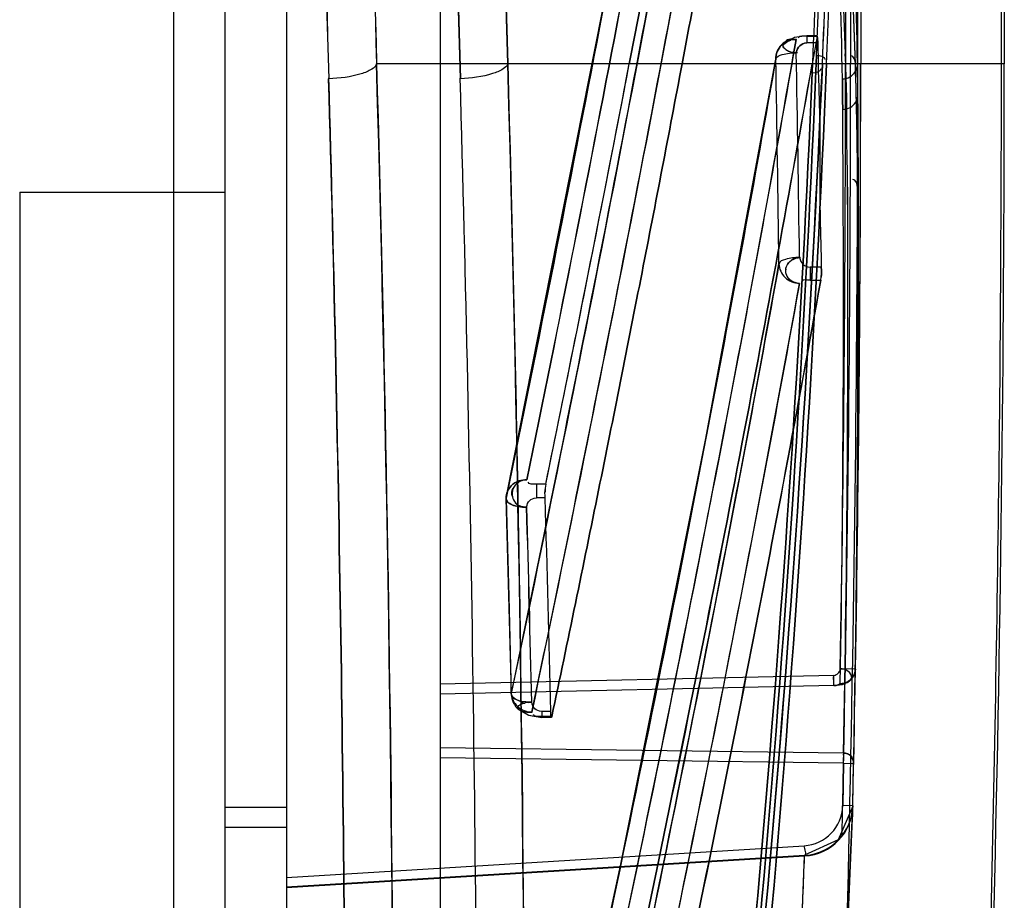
# Model space of a CAD drawing. Header units: millimetres. Extents: x 209 to 825, y 116 to 1310.
# Tile 67 of 70: x 806 to 825, y 1258 to 1276. Entities that reach past the tile are written whole.
import ezdxf

# ---------------------------------------------------------------- set-up
doc = ezdxf.new("R2010")
doc.units = ezdxf.units.MM
doc.header["$LTSCALE"] = 92.70943
doc.layers.get('0').update_dxf_attribs({"linetype": 'CONTINUOUS'})

msp = doc.modelspace()

# ---------------------------------------------------------------- linework, layer by layer
at = {"color": 7, "linetype": 'Continuous'}
for p, q in [((808.713, 1307.264), (808.713, 165.264)), ((809.713, 1306.064), (809.713, 166.464)), ((810.913, 1306.064), (810.913, 166.464)), ((824.857, 1274.764), (824.857, 1302.857)), ((824.913, 1302.853), (824.913, 1274.764)), ((821.916, 1300.339), (821.916, 1274.764)), ((822.113, 1300.339), (822.113, 1274.764)), ((821.818, 1298.44), (821.818, 1274.764)), ((822.057, 1274.764), (822.057, 1289.012)), ((813.913, 1281.83), (813.913, 1226.27)), ((820.819, 1275.278), (820.631, 1275.191)), ((821.06, 1275.313), (820.817, 1275.278)), ((821.06, 1275.313), (821.06, 1275.175)), ((821.261, 1275.313), (821.06, 1275.313)), ((821.261, 1275.303), (821.06, 1275.303)), ((821.261, 1275.303), (821.166, 1274.764)), ((821.275, 1275.175), (821.06, 1275.175)), ((821.275, 1275.175), (821.283, 1274.764)), ((824.913, 1274.764), (812.672, 1274.764)), ((805.713, 1272.264), (805.713, 200.264)), ((805.713, 1272.264), (809.713, 1272.264)), ((820.519, 1270.868), (820.519, 1270.87)), ((821.126, 1270.8), (821.126, 1270.548)), ((821.344, 1270.8), (821.126, 1270.8)), ((821.126, 1270.548), (821.335, 1270.548)), ((815.788, 1266.57), (815.788, 1266.304)), ((815.972, 1266.57), (815.788, 1266.57)), ((815.96, 1266.304), (815.788, 1266.304)), ((821.588, 1262.842), (813.913, 1262.673)), ((822.01, 1262.965), (821.715, 1262.97)), ((821.884, 1262.726), (821.962, 1262.811)), ((821.588, 1262.647), (813.913, 1262.478)), ((821.589, 1262.642), (813.914, 1262.473)), ((815.3, 1262.491), (815.3, 1262.493)), ((815.892, 1262.135), (815.892, 1262.019)), ((816.068, 1262.135), (815.892, 1262.135)), ((816.09, 1262.038), (815.892, 1262.038)), ((816.082, 1262.019), (815.892, 1262.019)), ((821.779, 1261.322), (813.913, 1261.431)), ((821.779, 1261.127), (813.913, 1261.236)), ((821.779, 1261.127), (821.762, 1260.301)), ((821.762, 1260.301), (821.779, 1261.127)), ((821.779, 1261.127), (821.975, 1261.123)), ((821.779, 1261.127), (821.951, 1261.124)), ((821.958, 1260.297), (821.975, 1261.123)), ((821.958, 1260.297), (821.762, 1260.301)), ((821.958, 1260.294), (821.958, 1260.287)), ((821.959, 1260.308), (821.959, 1260.315)), ((810.913, 1260.264), (809.713, 1260.264)), ((810.913, 1259.877), (809.713, 1259.877)), ((810.913, 1258.903), (821.011, 1259.52)), ((810.913, 1258.72), (821.02, 1259.338)), ((821.02, 1259.331), (810.913, 1258.712)), ((821.02, 1259.331), (821.02, 1259.338)), ((821.019, 1259.32), (810.913, 1258.703)), ((810.913, 1258.703), (821.02, 1259.32)), ((821.019, 1259.32), (810.913, 1258.703))]:
    msp.add_line(p, q, dxfattribs=at)
for points in [[(819.916, 1292.042), (818.629, 1284.328), (817.065, 1275.762), (815.206, 1266.371)], [(821.261, 1275.303), (821.266, 1275.309), (821.271, 1275.266), (821.275, 1275.175)], [(821.272, 1275.26), (821.267, 1275.307), (821.261, 1275.303)], [(820.462, 1274.93), (819.086, 1267.459), (817.429, 1259.161), (815.473, 1250.065)], [(815.198, 1266.28), (815.251, 1264.378), (815.298, 1262.476)], [(821.589, 1262.642), (821.753, 1262.665), (821.884, 1262.726)], [(821.589, 1262.642), (821.756, 1262.666), (821.883, 1262.725)], [(815.425, 1262.223), (815.427, 1262.196), (815.452, 1262.171)], [(815.497, 1262.148), (815.452, 1262.171), (815.427, 1262.196), (815.425, 1262.223)], [(815.443, 1262.177), (815.636, 1262.068), (815.892, 1262.019)], [(815.444, 1262.177), (815.64, 1262.066), (815.892, 1262.019)], [(816.09, 1262.038), (816.081, 1262.02), (816.073, 1262.052), (816.068, 1262.135)], [(816.073, 1262.057), (816.08, 1262.021), (816.09, 1262.038)], [(821.958, 1260.294), (821.671, 1259.634), (821.02, 1259.338)], [(821.839, 1257.578), (821.902, 1258.985), (821.958, 1260.277)], [(821.839, 1257.578), (821.902, 1258.984), (821.941, 1259.884)]]:
    msp.add_lwpolyline(points, dxfattribs=at)
for centre, radius, start, end in [((3896.291, 1362.52), 3082.31, 181.095729, 181.63148), ((3892.566, 1362.519), 3079.518, 181.100253, 181.638277), ((3927.262, 1363.079), 3115.841, 181.142457, 181.624197), ((3911.008, 1362.687), 3099.583, 181.141194, 181.62546), ((3923.448, 1363.08), 3112.969, 181.14725, 181.631057), ((3906.987, 1362.681), 3096.503, 181.145964, 181.632344), ((704.869, 1273.089), 117.193, 0.81897, 4.34933), ((704.929, 1273.092), 117.133, 0.81807, 4.35023), ((704.556, 1272.797), 117.211, 0.8189, 4.34873), ((704.621, 1272.8), 117.146, 0.81793, 4.34971), ((84.323, 1306.688), 737.545, 357.505756, 357.992301), ((91.193, 1306.433), 730.671, 357.502338, 357.993461), ((86.605, 1306.775), 735.457, 357.504772, 357.992831), ((86.694, 1306.771), 735.368, 357.504743, 357.992861), ((86.868, 1306.775), 735.195, 357.504546, 357.992647), ((86.965, 1306.771), 735.098, 357.504514, 357.992679), ((703.868, 1271.438), 117.998, 1.70985, 4.42237), ((703.996, 1271.445), 117.87, 1.70838, 4.42384), ((703.866, 1271.244), 118.196, 1.70982, 4.42239), ((703.991, 1271.25), 118.071, 1.70839, 4.42382), ((704.075, 1271.243), 117.988, 1.71001, 4.42275), ((704.203, 1271.25), 117.86, 1.70854, 4.42423), ((88.191, 1305.012), 733.676, 357.6507, 358.038413), ((93.97, 1304.804), 727.893, 357.648396, 358.03919), ((90.426, 1304.767), 731.636, 357.649809, 358.038597), ((90.434, 1304.766), 731.628, 357.649807, 358.038602), ((820.856, 1274.861), 0.4, 124.3416, 170.0265), ((166.034, 1262.61), 654.939, 0.733101, 1.082588), ((171.987, 1398.773), 657.415, 348.398949, 349.127108), ((166.028, 1262.572), 654.544, 0.726283, 1.075775), ((144.916, 1274.764), 676.902, 359.001633, 360), ((144.917, 1274.764), 676.901, 359.001633, 0), ((144.918, 1274.764), 676.998, 358.726344, 0), ((144.913, 1274.764), 677.2, 358.776833, 360), ((144.914, 1274.764), 677.199, 358.776833, 0), ((721.871, 1271.786), 100.183, 0.3219, 1.70717), ((721.901, 1271.786), 100.153, 0.32169, 1.70738), ((144.911, 1274.764), 677.202, 359.001633, 360), ((144.912, 1274.764), 677.201, 359.001632, 0.000001), ((144.945, 1274.764), 677.167, 359.001595, 0.000013), ((144.965, 1274.764), 677.148, 359.001579, 0.000026), ((722.026, 1271.785), 100.029, 0.32178, 1.70683), ((722.051, 1271.785), 100.003, 0.3216, 1.70701), ((722.178, 1273.34), 99.882, 0.47576, 0.81706), ((722.18, 1273.34), 99.88, 0.47575, 0.81707), ((144.913, 1274.764), 677.144, 359.949659, 360), ((144.913, 1274.764), 679.944, 358.339355, 360), ((144.913, 1274.764), 680, 358.569772, 360), ((372.962, 1270.442), 449.111, 359.0461, 0.47559), ((372.986, 1270.441), 449.086, 359.04606, 0.47562), ((372.878, 1270.15), 448.899, 359.04621, 0.47573), ((373.003, 1270.15), 448.774, 359.046, 0.47592), ((372.956, 1270.023), 448.907, 358.88942, 0.32157), ((372.976, 1270.023), 448.888, 358.88939, 0.32161), ((144.913, 1274.764), 677.144, 358.547389, 359.795435), ((372.977, 1269.827), 449.083, 358.88941, 0.32142), ((372.995, 1269.827), 449.065, 358.88938, 0.32145), ((372.883, 1269.828), 449.177, 359.30526, 0.32151), ((372.921, 1269.828), 449.139, 359.3039, 0.32155), ((372.741, 1270.444), 449.331, 359.0463, 359.92135), ((372.798, 1270.443), 449.274, 359.04624, 359.91991), ((815.598, 1266.291), 0.4, 167.7982, 181.6744), ((186.034, 1247.894), 629.435, 1.328951, 1.675359), ((186.035, 1247.894), 629.434, 1.328951, 1.67536), ((186.078, 1247.82), 630.153, 1.301672, 1.680863), ((186.082, 1247.82), 630.149, 1.301671, 1.680865), ((186.038, 1247.829), 629.827, 1.317967, 1.664366), ((186.043, 1247.83), 629.821, 1.317966, 1.664367), ((817.823, 1262.744), 3.766, 358.5176, 1.4824), ((821.71, 1262.97), 0.3, 280.7865, 359.0027), ((815.698, 1262.485), 0.4, 181.328, 230.6924), ((821.775, 1261.127), 0.2, 358.8458, 88.8458), ((820.962, 1260.318), 0.8, 273.4968, 358.7643), ((820.959, 1260.318), 1, 273.4916, 358.7787), ((820.958, 1260.329), 1.001, 322.2375, 358.8032), ((820.959, 1260.329), 1, 273.5179, 322.2128), ((261.8, 1282.682), 559.707, 357.33223, 357.60776)]:
    msp.add_arc(centre, radius, start, end, dxfattribs=at)
for points, knots in [([(815.23, 1274.764), (815.162, 1277.142), (814.9, 1286.745), (814.682, 1296.35), (814.544, 1303.578)], [0, 0, 0, 0, 0.247587, 1, 1, 1, 1]), ([(814.307, 1274.477), (814.239, 1276.863), (813.974, 1286.498), (813.755, 1296.135), (813.616, 1303.386)], [0, 0, 0, 0, 0.247587, 1, 1, 1, 1]), ([(820.307, 1292.361), (819.904, 1289.811), (818.985, 1284.297), (817.419, 1275.727), (816.229, 1269.713), (815.601, 1266.654)], [0, 0, 0, 0, 0.296305, 0.641569, 1, 1, 1, 1]), ([(815.603, 1266.654), (816.231, 1269.713), (817.422, 1275.727), (818.987, 1284.297), (819.906, 1289.811), (820.309, 1292.361)], [0, 0, 0, 0, 0.358431, 0.703695, 1, 1, 1, 1]), ([(820.935, 1292.422), (820.602, 1290.612), (819.9, 1286.84), (818.786, 1280.954), (818.006, 1276.878), (817.6, 1274.764)], [0, 0, 0, 0, 0.307221, 0.640645, 1, 1, 1, 1]), ([(817.6, 1274.764), (818.006, 1276.878), (818.786, 1280.954), (819.9, 1286.84), (820.602, 1290.612), (820.935, 1292.422)], [0, 0, 0, 0, 0.35935, 0.692775, 1, 1, 1, 1]), ([(815.2, 1266.297), (815.828, 1269.352), (817.02, 1275.358), (818.587, 1283.917), (819.508, 1289.424), (819.912, 1291.97)], [0, 0, 0, 0, 0.358431, 0.703695, 1, 1, 1, 1]), ([(819.912, 1291.97), (819.508, 1289.423), (818.587, 1283.917), (817.02, 1275.358), (815.828, 1269.352), (815.2, 1266.297)], [0, 0, 0, 0, 0.296305, 0.641569, 1, 1, 1, 1]), ([(820.079, 1287.981), (819.773, 1286.098), (818.332, 1277.573), (816.681, 1269.084), (815.3, 1262.489)], [0, 0, 0, 0, 0.22063, 1, 1, 1, 1]), ([(815.3, 1262.489), (815.795, 1264.852), (817.522, 1273.323), (819.079, 1281.829), (820.079, 1287.981)], [0, 0, 0, 0, 0.279181, 1, 1, 1, 1]), ([(820.477, 1287.605), (820.171, 1285.723), (818.73, 1277.201), (817.079, 1268.715), (815.697, 1262.122)], [0, 0, 0, 0, 0.220624, 1, 1, 1, 1]), ([(815.699, 1262.122), (816.194, 1264.484), (817.922, 1272.952), (819.48, 1281.456), (820.479, 1287.605)], [0, 0, 0, 0, 0.279188, 1, 1, 1, 1]), ([(818.63, 1274.764), (818.916, 1276.285), (819.472, 1279.239), (820.272, 1283.54), (820.782, 1286.32), (821.027, 1287.667)], [0, 0, 0, 0, 0.35372, 0.687101, 1, 1, 1, 1]), ([(821.027, 1287.667), (820.782, 1286.32), (820.272, 1283.54), (819.472, 1279.239), (818.916, 1276.285), (818.63, 1274.764)], [0, 0, 0, 0, 0.312881, 0.646269, 1, 1, 1, 1]), ([(820.852, 1275.241), (820.529, 1273.402), (819.014, 1265.073), (817.296, 1256.782), (815.865, 1250.34)], [0, 0, 0, 0, 0.220612, 1, 1, 1, 1]), ([(815.868, 1250.34), (816.38, 1252.648), (818.172, 1260.921), (819.8, 1269.231), (820.854, 1275.241)], [0, 0, 0, 0, 0.279196, 1, 1, 1, 1]), ([(820.856, 1275.241), (820.755, 1275.243), (820.543, 1275.169), (820.455, 1274.959), (820.457, 1274.861)], [0, 0, 0, 0, 0.508787, 1, 1, 1, 1]), ([(820.457, 1274.861), (820.456, 1274.91), (820.475, 1275.011), (820.572, 1275.154), (820.683, 1275.208), (820.748, 1275.229)], [0, 0, 0, 0, 0.296114, 0.594768, 1, 1, 1, 1]), ([(820.597, 1275.158), (820.569, 1275.109), (820.712, 1274.985), (820.817, 1274.993), (820.878, 1274.985)], [0, 0, 0, 0, 0.483482, 1, 1, 1, 1]), ([(820.856, 1274.984), (820.867, 1275.041), (820.912, 1275.129), (821.003, 1275.168), (821.06, 1275.175)], [0, 0, 0, 0, 0.498381, 1, 1, 1, 1]), ([(821.06, 1275.175), (821.003, 1275.168), (820.912, 1275.129), (820.867, 1275.041), (820.856, 1274.984)], [0, 0, 0, 0, 0.501619, 1, 1, 1, 1]), ([(816.488, 1229.844), (817.338, 1234.828), (818.826, 1244.817), (820.415, 1259.861), (821.044, 1269.913), (821.25, 1274.937)], [0, 0, 0, 0, 0.334316, 0.667499, 1, 1, 1, 1]), ([(821.25, 1274.937), (821.044, 1269.913), (820.415, 1259.861), (818.826, 1244.817), (817.338, 1234.828), (816.488, 1229.844)], [0, 0, 0, 0, 0.332502, 0.665684, 1, 1, 1, 1]), ([(820.457, 1274.861), (820.465, 1274.91), (820.638, 1274.969), (820.764, 1274.983), (820.856, 1274.984)], [0, 0, 0, 0, 0.351783, 1, 1, 1, 1]), ([(821.856, 1272.542), (821.855, 1272.811), (821.832, 1273.348), (821.852, 1274.154), (821.821, 1274.69), (821.813, 1274.959)], [0, 0, 0, 0, 0.333318, 0.666466, 1, 1, 1, 1]), ([(812.672, 1274.764), (812.659, 1274.721), (812.556, 1274.638), (812.248, 1274.519), (811.952, 1274.484), (811.738, 1274.474)], [0, 0, 0, 0, 0.133943, 0.359805, 1, 1, 1, 1]), ([(811.964, 1209.592), (812.228, 1214.797), (813.112, 1236.508), (813.14, 1258.254), (812.672, 1274.764)], [0, 0, 0, 0, 0.239862, 1, 1, 1, 1]), ([(812.672, 1274.764), (812.832, 1269.133), (813.225, 1247.408), (812.778, 1225.669), (811.965, 1209.595)], [0, 0, 0, 0, 0.259284, 1, 1, 1, 1]), ([(815.23, 1274.764), (815.217, 1274.722), (815.114, 1274.64), (814.81, 1274.522), (814.516, 1274.487), (814.304, 1274.477)], [0, 0, 0, 0, 0.133799, 0.359426, 1, 1, 1, 1]), ([(814.364, 1206.183), (814.66, 1211.648), (815.664, 1234.492), (815.723, 1257.379), (815.23, 1274.764)], [0, 0, 0, 0, 0.239357, 1, 1, 1, 1]), ([(815.23, 1274.764), (815.398, 1268.828), (815.802, 1245.965), (815.281, 1223.085), (814.364, 1206.183)], [0, 0, 0, 0, 0.259721, 1, 1, 1, 1]), ([(815.465, 1249.993), (815.978, 1252.297), (817.771, 1260.56), (819.401, 1268.859), (820.457, 1274.861)], [0, 0, 0, 0, 0.279195, 1, 1, 1, 1]), ([(820.457, 1274.861), (820.133, 1273.024), (818.616, 1264.706), (816.897, 1256.425), (815.465, 1249.993)], [0, 0, 0, 0, 0.220613, 1, 1, 1, 1]), ([(815.972, 1266.57), (816.163, 1267.502), (816.538, 1269.345), (817.08, 1272.077), (817.429, 1273.876), (817.6, 1274.764)], [0, 0, 0, 0, 0.341937, 0.675291, 1, 1, 1, 1]), ([(816.09, 1262.038), (816.399, 1263.509), (816.995, 1266.394), (817.841, 1270.636), (818.374, 1273.408), (818.629, 1274.764)], [0, 0, 0, 0, 0.347554, 0.680938, 1, 1, 1, 1]), ([(818.629, 1274.764), (818.374, 1273.408), (817.841, 1270.636), (816.995, 1266.394), (816.399, 1263.509), (816.09, 1262.038)], [0, 0, 0, 0, 0.319061, 0.652444, 1, 1, 1, 1]), ([(821.164, 1274.764), (820.729, 1272.303), (819.771, 1267.112), (818.134, 1258.941), (816.908, 1253.237), (816.246, 1250.256)], [0, 0, 0, 0, 0.299946, 0.633498, 1, 1, 1, 1]), ([(816.247, 1250.256), (816.91, 1253.237), (818.133, 1258.941), (819.77, 1267.111), (820.73, 1272.301), (821.165, 1274.762)], [0, 0, 0, 0, 0.366526, 0.700114, 1, 1, 1, 1]), ([(821.446, 1274.764), (821.24, 1269.735), (820.611, 1259.676), (819.021, 1244.627), (817.533, 1234.639), (816.683, 1229.657)], [0, 0, 0, 0, 0.332747, 0.665927, 1, 1, 1, 1]), ([(816.683, 1229.657), (817.533, 1234.639), (819.021, 1244.627), (820.611, 1259.676), (821.24, 1269.735), (821.446, 1274.764)], [0, 0, 0, 0, 0.334072, 0.667253, 1, 1, 1, 1]), ([(816.693, 1230.757), (817.516, 1235.627), (818.961, 1245.38), (820.521, 1260.059), (821.152, 1269.859), (821.365, 1274.756)], [0, 0, 0, 0, 0.334707, 0.667899, 1, 1, 1, 1]), ([(821.366, 1274.756), (821.153, 1269.859), (820.521, 1260.059), (818.961, 1245.381), (817.517, 1235.627), (816.694, 1230.757)], [0, 0, 0, 0, 0.332102, 0.665295, 1, 1, 1, 1]), ([(816.696, 1230.778), (817.517, 1235.641), (818.961, 1245.385), (820.52, 1260.059), (821.152, 1269.863), (821.366, 1274.764)], [0, 0, 0, 0, 0.334302, 0.667494, 1, 1, 1, 1]), ([(821.366, 1274.764), (821.152, 1269.863), (820.52, 1260.059), (818.961, 1245.385), (817.517, 1235.641), (816.696, 1230.778)], [0, 0, 0, 0, 0.332506, 0.665698, 1, 1, 1, 1]), ([(821.283, 1274.764), (821.291, 1274.324), (821.331, 1273.443), (821.302, 1272.121), (821.339, 1271.241), (821.344, 1270.8)], [0, 0, 0, 0, 0.333367, 0.66664, 1, 1, 1, 1]), ([(821.755, 1274.472), (821.805, 1274.473), (821.906, 1274.5), (822.021, 1274.609), (822.05, 1274.713), (822.05, 1274.764)], [0, 0, 0, 0, 0.328698, 0.660892, 1, 1, 1, 1]), ([(821.755, 1274.472), (821.805, 1274.473), (821.906, 1274.5), (822.021, 1274.609), (822.05, 1274.713), (822.05, 1274.764)], [0, 0, 0, 0, 0.328697, 0.660892, 1, 1, 1, 1]), ([(821.169, 1274.591), (820.956, 1269.698), (820.325, 1259.902), (818.766, 1245.232), (817.322, 1235.485), (816.5, 1230.617)], [0, 0, 0, 0, 0.332103, 0.665295, 1, 1, 1, 1]), ([(816.5, 1230.617), (817.322, 1235.485), (818.766, 1245.232), (820.325, 1259.902), (820.956, 1269.698), (821.169, 1274.591)], [0, 0, 0, 0, 0.334706, 0.667898, 1, 1, 1, 1]), ([(811.737, 1274.494), (811.949, 1267.003), (812.17, 1252.235), (811.92, 1230.457), (811.386, 1216.181), (811.033, 1209.179)], [0, 0, 0, 0, 0.344126, 0.678084, 1, 1, 1, 1]), ([(811.034, 1209.18), (811.386, 1216.179), (811.92, 1230.453), (812.17, 1252.225), (811.949, 1266.989), (811.738, 1274.475)], [0, 0, 0, 0, 0.321891, 0.656028, 1, 1, 1, 1]), ([(813.442, 1205.768), (813.84, 1213.122), (814.446, 1228.132), (814.751, 1251.045), (814.527, 1266.595), (814.304, 1274.485)], [0, 0, 0, 0, 0.321402, 0.655504, 1, 1, 1, 1]), ([(821.762, 1273.877), (821.812, 1273.878), (821.913, 1273.905), (822.027, 1274.014), (822.057, 1274.118), (822.057, 1274.169)], [0, 0, 0, 0, 0.328712, 0.660892, 1, 1, 1, 1]), ([(821.762, 1273.877), (821.812, 1273.878), (821.913, 1273.905), (822.027, 1274.014), (822.057, 1274.118), (822.057, 1274.169)], [0, 0, 0, 0, 0.328714, 0.660892, 1, 1, 1, 1]), ([(820.519, 1270.871), (820.191, 1269.048), (818.652, 1260.79), (816.912, 1252.571), (815.467, 1246.186)], [0, 0, 0, 0, 0.220616, 1, 1, 1, 1]), ([(815.467, 1246.186), (815.985, 1248.473), (817.797, 1256.675), (819.447, 1264.913), (820.519, 1270.871)], [0, 0, 0, 0, 0.27919, 1, 1, 1, 1]), ([(820.919, 1270.99), (820.826, 1270.989), (820.701, 1270.976), (820.528, 1270.918), (820.519, 1270.869)], [0, 0, 0, 0, 0.648442, 1, 1, 1, 1]), ([(820.919, 1270.99), (820.826, 1270.989), (820.701, 1270.976), (820.528, 1270.918), (820.519, 1270.869)], [0, 0, 0, 0, 0.648442, 1, 1, 1, 1]), ([(820.519, 1270.868), (820.521, 1270.77), (820.612, 1270.567), (820.818, 1270.488), (820.919, 1270.486)], [0, 0, 0, 0, 0.492352, 1, 1, 1, 1]), ([(820.919, 1270.486), (820.861, 1270.489), (820.749, 1270.521), (820.644, 1270.657), (820.651, 1270.824), (820.762, 1270.961), (820.88, 1270.985), (820.941, 1270.99)], [0, 0, 0, 0, 0.212225, 0.398987, 0.584577, 0.77699, 1, 1, 1, 1]), ([(820.919, 1270.99), (820.93, 1270.934), (820.976, 1270.845), (821.068, 1270.807), (821.126, 1270.8)], [0, 0, 0, 0, 0.496965, 1, 1, 1, 1]), ([(820.918, 1270.486), (820.589, 1268.663), (819.05, 1260.408), (817.31, 1252.192), (815.864, 1245.809)], [0, 0, 0, 0, 0.22061, 1, 1, 1, 1]), ([(815.866, 1245.809), (816.384, 1248.095), (818.197, 1256.294), (819.847, 1264.529), (820.92, 1270.486)], [0, 0, 0, 0, 0.279198, 1, 1, 1, 1]), ([(821.333, 1270.548), (820.886, 1268.063), (819.897, 1262.813), (818.203, 1254.537), (816.933, 1248.752), (816.247, 1245.724)], [0, 0, 0, 0, 0.298895, 0.632458, 1, 1, 1, 1]), ([(816.248, 1245.724), (816.935, 1248.752), (818.203, 1254.537), (819.896, 1262.813), (820.887, 1268.063), (821.335, 1270.548)], [0, 0, 0, 0, 0.367527, 0.701091, 1, 1, 1, 1]), ([(815.599, 1266.654), (815.548, 1266.657), (815.436, 1266.64), (815.261, 1266.538), (815.197, 1266.384), (815.2, 1266.297)], [0, 0, 0, 0, 0.258849, 0.557849, 1, 1, 1, 1]), ([(815.2, 1266.297), (815.197, 1266.384), (815.261, 1266.538), (815.437, 1266.641), (815.549, 1266.657), (815.601, 1266.654)], [0, 0, 0, 0, 0.440912, 0.738861, 1, 1, 1, 1]), ([(815.588, 1266.654), (815.533, 1266.651), (815.424, 1266.617), (815.315, 1266.485), (815.31, 1266.372), (815.323, 1266.321)], [0, 0, 0, 0, 0.339498, 0.676044, 1, 1, 1, 1]), ([(815.598, 1266.122), (815.572, 1266.122), (815.489, 1266.124), (815.352, 1266.138), (815.186, 1266.227), (815.2, 1266.296)], [0, 0, 0, 0, 0.173774, 0.5341, 1, 1, 1, 1]), ([(815.2, 1266.296), (815.189, 1266.243), (815.302, 1266.156), (815.444, 1266.131), (815.546, 1266.121), (815.598, 1266.122)], [0, 0, 0, 0, 0.352609, 0.664156, 1, 1, 1, 1]), ([(815.598, 1266.122), (815.606, 1266.176), (815.645, 1266.261), (815.731, 1266.298), (815.788, 1266.304)], [0, 0, 0, 0, 0.490184, 1, 1, 1, 1]), ([(821.765, 1262.683), (821.833, 1262.691), (822.055, 1262.795), (821.808, 1262.985), (821.715, 1262.97)], [0, 0, 0, 0, 0.418482, 1, 1, 1, 1]), ([(821.715, 1262.97), (821.764, 1262.977), (821.881, 1262.957), (821.955, 1262.803), (821.915, 1262.754)], [0, 0, 0, 0, 0.443624, 1, 1, 1, 1]), ([(821.588, 1262.647), (821.588, 1262.642), (821.589, 1262.64), (821.593, 1262.675), (821.59, 1262.735), (821.581, 1262.778), (821.588, 1262.842)], [0, 0, 0, 0, 0.025165, 0.049373, 0.391716, 1, 1, 1, 1]), ([(821.588, 1262.842), (821.624, 1262.847), (821.683, 1262.874), (821.709, 1262.933), (821.715, 1262.97)], [0, 0, 0, 0, 0.4938, 1, 1, 1, 1]), ([(821.715, 1262.678), (821.764, 1262.683), (821.865, 1262.703), (821.979, 1262.812), (822.009, 1262.914), (822.01, 1262.965)], [0, 0, 0, 0, 0.328896, 0.661048, 1, 1, 1, 1]), ([(822.01, 1262.965), (822.008, 1262.87), (821.916, 1262.712), (821.767, 1262.683), (821.715, 1262.678)], [0, 0, 0, 0, 0.646039, 1, 1, 1, 1]), ([(821.588, 1262.647), (821.621, 1262.643), (821.665, 1262.648), (821.703, 1262.671), (821.715, 1262.68)], [0, 0, 0, 0, 0.676331, 1, 1, 1, 1]), ([(821.715, 1262.679), (821.703, 1262.67), (821.664, 1262.649), (821.62, 1262.643), (821.588, 1262.647)], [0, 0, 0, 0, 0.32832, 1, 1, 1, 1]), ([(815.3, 1262.492), (815.285, 1262.423), (815.482, 1262.316), (815.616, 1262.314), (815.698, 1262.316)], [0, 0, 0, 0, 0.465994, 1, 1, 1, 1]), ([(815.698, 1262.316), (815.646, 1262.315), (815.544, 1262.325), (815.401, 1262.351), (815.289, 1262.439), (815.3, 1262.492)], [0, 0, 0, 0, 0.33558, 0.647172, 1, 1, 1, 1]), ([(815.3, 1262.491), (815.302, 1262.397), (815.399, 1262.201), (815.6, 1262.126), (815.7, 1262.122)], [0, 0, 0, 0, 0.484436, 1, 1, 1, 1]), ([(815.892, 1262.135), (815.836, 1262.141), (815.749, 1262.178), (815.707, 1262.263), (815.698, 1262.316)], [0, 0, 0, 0, 0.507281, 1, 1, 1, 1]), ([(821.839, 1257.601), (821.856, 1257.968), (821.897, 1258.866), (821.936, 1259.764), (821.958, 1260.295)], [0, 0, 0, 0, 0.408642, 1, 1, 1, 1]), ([(821.958, 1260.295), (821.955, 1260.214), (821.917, 1259.315), (821.877, 1258.417), (821.839, 1257.601)], [0, 0, 0, 0, 0.091214, 1, 1, 1, 1]), ([(820.901, 1256.631), (820.918, 1256.997), (820.958, 1257.894), (820.998, 1258.79), (821.019, 1259.32)], [0, 0, 0, 0, 0.408726, 1, 1, 1, 1])]:
    msp.add_open_spline(points, degree=3, knots=knots, dxfattribs=at)
for points in [[(821.06, 1275.303), (821.004, 1275.302), (820.924, 1275.32), (820.894, 1275.273)], [(821.06, 1275.303), (821.004, 1275.303), (820.922, 1275.322), (820.895, 1275.273)], [(820.607, 1275.08), (820.565, 1275.134), (820.681, 1275.217), (820.748, 1275.229)], [(820.861, 1275.241), (820.79, 1275.245), (820.687, 1275.264), (820.649, 1275.203)], [(820.697, 1275.218), (820.746, 1275.24), (820.803, 1275.247), (820.856, 1275.241)], [(820.856, 1274.984), (820.79, 1274.992), (820.705, 1274.984), (820.664, 1275.036)], [(821.25, 1274.937), (821.313, 1274.936), (821.417, 1274.915), (821.418, 1274.852)], [(821.25, 1274.937), (821.313, 1274.936), (821.417, 1274.915), (821.418, 1274.852)], [(822.01, 1274.764), (822.01, 1274.828), (821.978, 1274.929), (821.915, 1274.93)], [(822.01, 1274.764), (822.01, 1274.828), (821.978, 1274.929), (821.915, 1274.93)], [(821.169, 1274.591), (821.232, 1274.591), (821.34, 1274.612), (821.339, 1274.676)], [(821.169, 1274.591), (821.232, 1274.591), (821.34, 1274.612), (821.339, 1274.675)], [(821.762, 1273.877), (821.761, 1273.976), (821.758, 1274.175), (821.757, 1274.373), (821.755, 1274.472)], [(821.755, 1274.472), (821.757, 1274.373), (821.758, 1274.175), (821.761, 1273.976), (821.762, 1273.877)], [(822.053, 1272.347), (822.053, 1272.411), (822.021, 1272.512), (821.958, 1272.513)], [(822.053, 1272.345), (822.053, 1272.41), (822.022, 1272.512), (821.958, 1272.513)], [(820.713, 1270.89), (820.679, 1270.851), (820.636, 1270.797), (820.651, 1270.747)], [(820.941, 1270.99), (820.882, 1270.985), (820.809, 1270.984), (820.769, 1270.939)], [(820.66, 1270.67), (820.68, 1270.601), (820.734, 1270.513), (820.806, 1270.511)], [(821.335, 1270.548), (821.35, 1270.631), (821.345, 1270.716), (821.344, 1270.8)], [(821.344, 1270.8), (821.345, 1270.736), (821.352, 1270.672), (821.341, 1270.609)], [(821.126, 1270.548), (821.069, 1270.548), (820.976, 1270.572), (820.957, 1270.518)], [(821.126, 1270.548), (821.069, 1270.548), (820.977, 1270.571), (820.957, 1270.518)], [(815.376, 1266.553), (815.411, 1266.594), (815.458, 1266.639), (815.512, 1266.641)], [(815.319, 1266.337), (815.309, 1266.386), (815.302, 1266.448), (815.334, 1266.486)], [(815.788, 1266.57), (815.733, 1266.57), (815.631, 1266.557), (815.628, 1266.612)], [(815.96, 1266.304), (815.958, 1266.368), (815.951, 1266.434), (815.964, 1266.498)], [(815.972, 1266.57), (815.961, 1266.518), (815.958, 1266.465), (815.96, 1266.412)], [(815.323, 1266.321), (815.343, 1266.247), (815.4, 1266.152), (815.477, 1266.149)], [(815.598, 1266.122), (815.515, 1266.125), (815.39, 1266.147), (815.373, 1266.229)], [(821.764, 1262.682), (821.819, 1262.692), (821.88, 1262.711), (821.915, 1262.754)], [(815.425, 1262.222), (815.442, 1262.274), (815.515, 1262.296), (815.57, 1262.3)], [(815.698, 1262.316), (815.62, 1262.311), (815.493, 1262.339), (815.47, 1262.265)], [(815.497, 1262.148), (815.563, 1262.125), (815.636, 1262.119), (815.706, 1262.123)], [(815.706, 1262.123), (815.655, 1262.12), (815.602, 1262.117), (815.553, 1262.134)], [(815.892, 1262.038), (815.836, 1262.038), (815.738, 1262.025), (815.731, 1262.08)], [(821.779, 1261.327), (821.848, 1261.326), (821.954, 1261.285), (821.953, 1261.216)], [(821.779, 1261.322), (821.782, 1261.273), (821.78, 1261.224), (821.779, 1261.174)], [(821.779, 1261.322), (821.844, 1261.321), (821.95, 1261.289), (821.949, 1261.224)], [(821.779, 1261.127), (821.78, 1261.187), (821.783, 1261.246), (821.779, 1261.305)], [(821.02, 1259.32), (821.078, 1259.352), (821.015, 1259.453), (821.011, 1259.52)], [(821.019, 1259.32), (821.078, 1259.352), (821.015, 1259.453), (821.011, 1259.52)]]:
    msp.add_open_spline(points, degree=3, dxfattribs=at)

doc.saveas('drawing.dxf')
